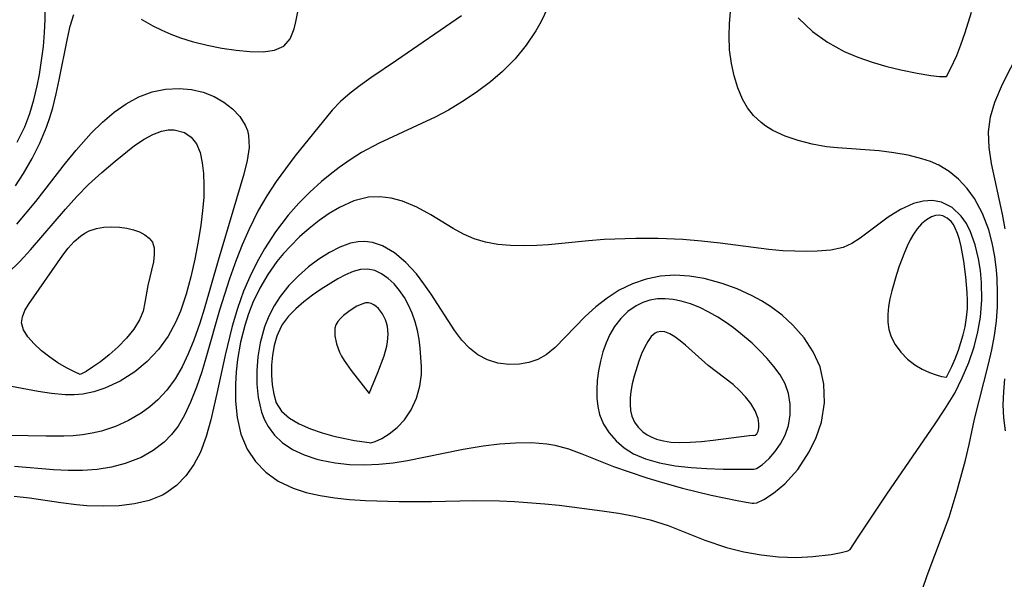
# Model space of a CAD drawing. Header units: inches. Extents: x 1073367 to 1082519, y 1569854 to 1574957.
# Tile 88 of 256: x 1074882 to 1074985, y 1573167 to 1573225. Entities that reach past the tile are written whole.
import ezdxf

# ---------------------------------------------------------------- set-up
doc = ezdxf.new("R2010")
doc.units = ezdxf.units.IN
doc.header["$MEASUREMENT"] = 0
doc.layers.add('CGG_CurvaNivelLidar_v1', color=7, linetype='Continuous', lineweight=30, true_color=0x008008)

msp = doc.modelspace()

# ---------------------------------------------------------------- linework, layer by layer
at = {"layer": 'CGG_CurvaNivelLidar_v1'}
for points in [[(1074881.9483, 1573212.3818, 66.5), (1074882.7373, 1573213.9861, 66.5), (1074883.2474, 1573215.3755, 66.5), (1074883.6715, 1573216.7993, 66.5), (1074884.0215, 1573218.2493, 66.5), (1074884.2532, 1573219.4209, 66.5), (1074884.487, 1573220.8662, 66.5), (1074884.6687, 1573222.3209, 66.5), (1074884.7966, 1573223.7812, 66.5), (1074884.8658, 1573225.1439, 66.5), (1074884.8922, 1573227.861, 66.5), (1074884.8036, 1573230.2695, 66.5), (1074884.6306, 1573232.0048, 66.5), (1074884.3669, 1573233.7039, 66.5), (1074884.0584, 1573235.184, 66.5), (1074883.6722, 1573236.6075, 66.5), (1074883.1915, 1573237.955, 66.5), (1074882.682, 1573239.0272, 66.5), (1074881.8173, 1573240.3128, 66.5)], [(1074894.8219, 1573225.1825, 66), (1074896.0531, 1573224.4827, 66), (1074896.9698, 1573224.0243, 66), (1074897.9189, 1573223.61, 66), (1074898.898, 1573223.2452, 66), (1074900.1376, 1573222.8534, 66), (1074901.6842, 1573222.4624, 66), (1074903.2205, 1573222.1634, 66), (1074904.713, 1573221.9473, 66), (1074906.125, 1573221.812, 66), (1074907.4919, 1573221.7773, 66), (1074908.6947, 1573221.9395, 66), (1074909.654, 1573222.3862, 66), (1074910.2988, 1573223.1447, 66), (1074910.7195, 1573224.1623, 66), (1074910.9067, 1573224.9139, 66), (1074912.2306, 1573231.4411, 66)], [(1074976.0097, 1573165.9032, 66.5), (1074976.495, 1573167.3378, 66.5), (1074978.792, 1573173.4, 66.5), (1074979.6026, 1573176.1551, 66.5), (1074980.4623, 1573179.3125, 66.5), (1074980.856, 1573180.9508, 66.5), (1074981.4265, 1573183.585, 66.5), (1074982.8726, 1573189.3164, 66.5), (1074983.2035, 1573190.7989, 66.5), (1074983.4788, 1573192.2912, 66.5), (1074983.6797, 1573193.7913, 66.5), (1074983.7884, 1573195.2626, 66.5), (1074983.8142, 1573196.7326, 66.5), (1074983.7627, 1573198.1944, 66.5), (1074983.695, 1573199.0653, 66.5), (1074983.5164, 1573200.5086, 66.5), (1074983.2506, 1573201.9195, 66.5), (1074982.8866, 1573203.2852, 66.5), (1074982.2453, 1573204.9731, 66.5), (1074981.4077, 1573206.5242, 66.5), (1074980.6369, 1573207.5824, 66.5), (1074979.7564, 1573208.5256, 66.5), (1074978.7734, 1573209.3378, 66.5), (1074977.6904, 1573209.9968, 66.5), (1074976.8375, 1573210.3707, 66.5), (1074975.9392, 1573210.6717, 66.5), (1074974.5147, 1573211.029, 66.5), (1074973.0329, 1573211.2925, 66.5), (1074971.5179, 1573211.479, 66.5), (1074967.1795, 1573211.7823, 66.5), (1074966.0328, 1573211.9188, 66.5), (1074964.544, 1573212.1813, 66.5), (1074963.1014, 1573212.544, 66.5), (1074961.729, 1573213.0155, 66.5), (1074960.4553, 1573213.6111, 66.5), (1074959.7191, 1573214.0604, 66.5), (1074959.2324, 1573214.4222, 66.5), (1074958.4601, 1573215.1501, 66.5), (1074957.827, 1573215.9651, 66.5), (1074957.3039, 1573216.869, 66.5), (1074956.8079, 1573218.0413, 66.5), (1074956.4322, 1573219.2865, 66.5), (1074956.1587, 1573220.5795, 66.5), (1074955.9713, 1573221.9806, 66.5), (1074955.9078, 1573223.3943, 66.5), (1074955.9674, 1573224.7124, 66.5), (1074956.1942, 1573227.6431, 66.5)], [(1074937.029, 1573226.3301, 66.5), (1074936.404, 1573224.9482, 66.5), (1074935.8445, 1573223.9652, 66.5), (1074934.8301, 1573222.4792, 66.5), (1074933.6701, 1573221.0645, 66.5), (1074932.3746, 1573219.7413, 66.5), (1074931.1154, 1573218.6576, 66.5), (1074929.7757, 1573217.6504, 66.5), (1074928.3772, 1573216.7069, 66.5), (1074926.7476, 1573215.7203, 66.5), (1074925.3745, 1573214.9944, 66.5), (1074923.9687, 1573214.3208, 66.5), (1074919.559, 1573212.2998, 66.5), (1074917.7173, 1573211.2963, 66.5), (1074916.5476, 1573210.5532, 66.5), (1074915.4109, 1573209.7529, 66.5), (1074914.4799, 1573209.0387, 66.5), (1074913.5743, 1573208.2894, 66.5), (1074912.3597, 1573207.1901, 66.5), (1074911.2025, 1573206.029, 66.5), (1074910.1097, 1573204.8072, 66.5), (1074908.7747, 1573203.0805, 66.5), (1074907.6291, 1573201.3072, 66.5), (1074906.8294, 1573199.8755, 66.5), (1074906.1048, 1573198.3988, 66.5), (1074905.4594, 1573196.8804, 66.5), (1074904.8202, 1573195.0861, 66.5), (1074904.2767, 1573193.2531, 66.5), (1074903.5449, 1573190.2282, 66.5), (1074902.6874, 1573186.2532, 66.5), (1074902.062, 1573183.5162, 66.5), (1074901.5907, 1573181.7859, 66.5), (1074900.9936, 1573180.1628, 66.5), (1074900.3134, 1573178.8699, 66.5), (1074899.4831, 1573177.7082, 66.5), (1074898.5102, 1573176.702, 66.5), (1074897.3938, 1573175.8851, 66.5), (1074897.0511, 1573175.694, 66.5), (1074895.6557, 1573175.1269, 66.5), (1074894.1393, 1573174.7686, 66.5), (1074892.5369, 1573174.5768, 66.5), (1074890.8767, 1573174.5215, 66.5), (1074889.1819, 1573174.5828, 66.5), (1074888.1053, 1573174.6765, 66.5), (1074886.4796, 1573174.8821, 66.5), (1074883.2303, 1573175.3592, 66.5), (1074881.6167, 1573175.5406, 66.5)], [(1074928.1124, 1573225.5121, 66), (1074921.3679, 1573220.8649, 66), (1074918.7038, 1573219.0705, 66), (1074917.5888, 1573218.2947, 66), (1074916.5265, 1573217.4883, 66), (1074915.5419, 1573216.6211, 66), (1074914.6746, 1573215.7007, 66), (1074910.8057, 1573210.9187, 66), (1074909.8083, 1573209.6311, 66), (1074908.8449, 1573208.2992, 66), (1074907.8761, 1573206.8163, 66), (1074906.9879, 1573205.271, 66), (1074906.0116, 1573203.2788, 66), (1074905.3276, 1573201.7085, 66), (1074904.6889, 1573200.1087, 66), (1074903.9928, 1573198.1877, 66), (1074902.9718, 1573194.9359, 66), (1074901.6287, 1573190.1564, 66), (1074901.1204, 1573188.5049, 66), (1074900.5677, 1573186.9002, 66), (1074899.9596, 1573185.3608, 66), (1074899.3156, 1573183.9857, 66), (1074898.6614, 1573182.8613, 66), (1074897.9954, 1573181.9736, 66), (1074897.2322, 1573181.1835, 66), (1074896.0903, 1573180.3107, 66), (1074894.8152, 1573179.6064, 66), (1074893.1562, 1573178.9659, 66), (1074891.7306, 1573178.5972, 66), (1074890.2538, 1573178.3542, 66), (1074888.7414, 1573178.2367, 66), (1074887.2343, 1573178.2412, 66), (1074885.7125, 1573178.3285, 66), (1074881.6797, 1573178.6496, 66)], [(1074881.7683, 1573207.8608, 66), (1074882.6169, 1573209.1411, 66), (1074883.5185, 1573210.6895, 66), (1074884.3168, 1573212.2888, 66), (1074884.9978, 1573213.9336, 66), (1074885.342, 1573214.9362, 66), (1074885.6428, 1573215.9492, 66), (1074886.0111, 1573217.4134, 66), (1074886.3239, 1573218.8728, 66), (1074887.1645, 1573223.1823, 66), (1074887.464, 1573224.4567, 66), (1074887.8422, 1573225.6724, 66)], [(1074963.0856, 1573225.3102, 66.5), (1074964.5957, 1573223.885, 66.5), (1074966.1453, 1573222.7766, 66.5), (1074967.8757, 1573221.8239, 66.5), (1074969.3029, 1573221.2167, 66.5), (1074970.7613, 1573220.7122, 66.5), (1074972.2862, 1573220.2716, 66.5), (1074973.746, 1573219.9103, 66.5), (1074975.4614, 1573219.5481, 66.5), (1074976.8881, 1573219.314, 66.5), (1074977.7629, 1573219.2182, 66.5), (1074978.5, 1573219.2037, 66.5), (1074978.9309, 1573220.01, 66.5), (1074979.5668, 1573221.4151, 66.5), (1074979.9905, 1573222.5236, 66.5), (1074980.4292, 1573223.804, 66.5), (1074981.0951, 1573225.9174, 66.5)], [(1074984.6071, 1573203.3619, 66), (1074984.3213, 1573204.9165, 66), (1074983.1784, 1573210.1834, 66), (1074982.9172, 1573211.8368, 66), (1074982.8574, 1573213.4542, 66), (1074983.0724, 1573215.0246, 66), (1074983.5155, 1573216.5571, 66), (1074984.3064, 1573218.4321, 66), (1074986.0364, 1573221.8203, 66)], [(1074881.914, 1573203.8656, 65.5), (1074883.8727, 1573206.225, 65.5), (1074886.9697, 1573210.2175, 65.5), (1074888.0635, 1573211.5681, 65.5), (1074889.646, 1573213.3395, 65.5), (1074890.8059, 1573214.4731, 65.5), (1074892.0154, 1573215.5, 65.5), (1074893.2776, 1573216.3906, 65.5), (1074894.5979, 1573217.1054, 65.5), (1074895.9684, 1573217.6046, 65.5), (1074897.3725, 1573217.8934, 65.5), (1074898.7796, 1573217.972, 65.5), (1074900.0415, 1573217.8558, 65.5), (1074901.2559, 1573217.5736, 65.5), (1074902.396, 1573217.1369, 65.5), (1074903.4221, 1573216.5611, 65.5), (1074904.3244, 1573215.8627, 65.5), (1074905.0757, 1573215.06, 65.5), (1074905.6412, 1573214.1653, 65.5), (1074905.8727, 1573213.5887, 65.5), (1074905.996, 1573213.0765, 65.5), (1074906.047, 1573211.8234, 65.5), (1074905.8543, 1573210.4757, 65.5), (1074905.5022, 1573209.0473, 65.5), (1074902.8245, 1573200.0861, 65.5), (1074901.3786, 1573195.0189, 65.5), (1074900.9176, 1573193.5606, 65.5), (1074900.2937, 1573191.7822, 65.5), (1074899.7216, 1573190.3815, 65.5), (1074899.0781, 1573189.0409, 65.5), (1074898.3483, 1573187.7781, 65.5), (1074897.5122, 1573186.6156, 65.5), (1074896.5757, 1573185.5996, 65.5), (1074895.7266, 1573184.861, 65.5), (1074894.8139, 1573184.202, 65.5), (1074893.5212, 1573183.4457, 65.5), (1074892.1527, 1573182.8245, 65.5), (1074890.7222, 1573182.3468, 65.5), (1074889.7284, 1573182.1126, 65.5), (1074888.7161, 1573181.9497, 65.5), (1074887.7629, 1573181.8595, 65.5), (1074886.8003, 1573181.8165, 65.5), (1074884.9472, 1573181.8184, 65.5), (1074881.2236, 1573181.8855, 65.5)], [(1074880.9425, 1573198.718, 65), (1074882.255, 1573200.0062, 65), (1074883.3418, 1573201.1831, 65), (1074886.9748, 1573205.4212, 65), (1074888.1489, 1573206.736, 65), (1074889.3571, 1573207.9838, 65), (1074890.7358, 1573209.2507, 65), (1074892.1245, 1573210.4291, 65), (1074894.1425, 1573212.0337, 65), (1074895.1306, 1573212.7017, 65), (1074896.0479, 1573213.1985, 65), (1074896.954, 1573213.5353, 65), (1074897.6169, 1573213.6611, 65), (1074898.2573, 1573213.6732, 65), (1074899.3262, 1573213.3967, 65), (1074900.0398, 1573212.9128, 65), (1074900.5875, 1573212.2209, 65), (1074900.9534, 1573211.3193, 65), (1074901.1722, 1573210.256, 65), (1074901.2933, 1573209.143, 65), (1074901.3445, 1573207.9409, 65), (1074901.323, 1573206.6721, 65), (1074901.2145, 1573205.234, 65), (1074901.0309, 1573203.7576, 65), (1074900.7532, 1573202.0519, 65), (1074900.4056, 1573200.213, 65), (1074900.0007, 1573198.3789, 65), (1074899.5175, 1573196.5755, 65), (1074898.925, 1573194.8315, 65), (1074898.4071, 1573193.6265, 65), (1074897.6292, 1573192.2053, 65), (1074896.619, 1573190.8143, 65), (1074895.4538, 1573189.5727, 65), (1074894.1592, 1573188.4921, 65), (1074892.6502, 1573187.5342, 65), (1074891.049, 1573186.7962, 65), (1074889.9177, 1573186.4317, 65), (1074888.7636, 1573186.2007, 65), (1074887.8546, 1573186.1235, 65), (1074886.9377, 1573186.1239, 65), (1074885.5222, 1573186.2398, 65), (1074884.1103, 1573186.4569, 65), (1074881.3444, 1573186.9857, 65)], [(1074984.6455, 1573182.3624, 66), (1074984.4534, 1573183.7386, 66), (1074984.4026, 1573185.0653, 66), (1074984.4489, 1573186.414, 66), (1074984.5572, 1573187.783, 66)]]:
    msp.add_polyline3d(points, dxfattribs=at)
for points in [[(1074968.5, 1573170.0186, 67), (1074969.3071, 1573171.3146, 67), (1074972.3582, 1573175.9045, 67), (1074977.2651, 1573182.9936, 67), (1074978.3414, 1573184.6086, 67), (1074979.3506, 1573186.2988, 67), (1074980.1417, 1573187.8696, 67), (1074980.8203, 1573189.4743, 67), (1074981.3805, 1573191.1166, 67), (1074981.7734, 1573192.6503, 67), (1074982.0379, 1573194.1987, 67), (1074982.1734, 1573196.0075, 67), (1074982.1424, 1573197.7948, 67), (1074982.0272, 1573199.0456, 67), (1074981.8382, 1573200.258, 67), (1074981.4895, 1573201.7231, 67), (1074981.0061, 1573203.0663, 67), (1074980.5642, 1573203.9317, 67), (1074980.0404, 1573204.693, 67), (1074979.0937, 1573205.6042, 67), (1074977.9875, 1573206.1645, 67), (1074977.057, 1573206.3169, 67), (1074976.0796, 1573206.2523, 67), (1074975.0852, 1573205.9975, 67), (1074973.7386, 1573205.3882, 67), (1074972.4284, 1573204.5733, 67), (1074969.536, 1573202.4067, 67), (1074968.6764, 1573201.8581, 67), (1074967.7761, 1573201.4433, 67), (1074966.4849, 1573201.1468, 67), (1074965.0766, 1573201.0412, 67), (1074963.9361, 1573201.0189, 67), (1074962.7413, 1573201.0366, 67), (1074961.5045, 1573201.101, 67), (1074960.0259, 1573201.2391, 67), (1074954.992, 1573201.8837, 67), (1074953.0508, 1573202.0911, 67), (1074951.0947, 1573202.2542, 67), (1074948.5532, 1573202.3763, 67), (1074946.2343, 1573202.3809, 67), (1074942.9432, 1573202.2501, 67), (1074941.3204, 1573202.1317, 67), (1074937.1452, 1573201.7159, 67), (1074935.9336, 1573201.6371, 67), (1074934.5533, 1573201.6033, 67), (1074933.1999, 1573201.6401, 67), (1074931.8849, 1573201.7588, 67), (1074930.6198, 1573201.9772, 67), (1074929.4188, 1573202.3293, 67), (1074928.3138, 1573202.8236, 67), (1074927.2439, 1573203.4226, 67), (1074924.9089, 1573204.8387, 67), (1074923.467, 1573205.6293, 67), (1074921.9815, 1573206.2572, 67), (1074920.8117, 1573206.5675, 67), (1074919.6244, 1573206.7064, 67), (1074918.4372, 1573206.653, 67), (1074916.9146, 1573206.2749, 67), (1074915.4257, 1573205.6068, 67), (1074914.3577, 1573204.9706, 67), (1074913.3121, 1573204.2358, 67), (1074912.2909, 1573203.4202, 67), (1074911.2907, 1573202.5297, 67), (1074910.3279, 1573201.5774, 67), (1074909.612, 1573200.7948, 67), (1074908.9345, 1573199.973, 67), (1074907.9866, 1573198.6319, 67), (1074907.1513, 1573197.2064, 67), (1074906.4338, 1573195.7105, 67), (1074905.9742, 1573194.5361, 67), (1074905.5862, 1573193.3343, 67), (1074905.1502, 1573191.5768, 67), (1074904.8468, 1573189.7984, 67), (1074904.7066, 1573188.5023, 67), (1074904.6301, 1573187.2142, 67), (1074904.6313, 1573185.463, 67), (1074904.7885, 1573183.7671, 67), (1074905.1807, 1573182.042, 67), (1074905.8394, 1573180.459, 67), (1074906.7031, 1573179.174, 67), (1074907.7866, 1573178.0652, 67), (1074909.0602, 1573177.1524, 67), (1074910.6079, 1573176.4136, 67), (1074911.9845, 1573175.9695, 67), (1074913.434, 1573175.6395, 67), (1074914.9371, 1573175.3992, 67), (1074916.4786, 1573175.2303, 67), (1074918.1367, 1573175.116, 67), (1074921.6307, 1573175.0323, 67), (1074924.9816, 1573175.039, 67), (1074929.3821, 1573175.1153, 67), (1074932.0523, 1573175.0788, 67), (1074933.633, 1573175.0108, 67), (1074936.7651, 1573174.7845, 67), (1074938.2415, 1573174.6332, 67), (1074942.7201, 1573174.0578, 67), (1074944.4075, 1573173.7999, 67), (1074946.0754, 1573173.4906, 67), (1074947.7131, 1573173.1035, 67), (1074949.5843, 1573172.5124, 67), (1074953.4094, 1573170.9991, 67), (1074955.6436, 1573170.2528, 67), (1074957.4289, 1573169.7975, 67), (1074959.2439, 1573169.4658, 67), (1074961.0372, 1573169.2717, 67), (1074962.9091, 1573169.2174, 67), (1074964.6214, 1573169.292, 67), (1074966.5174, 1573169.5139, 67), (1074967.5686, 1573169.7122, 67), (1074968.2503, 1573169.8917, 67)], [(1074978.5, 1573187.947, 67.5), (1074979.0635, 1573189.0673, 67.5), (1074979.4054, 1573189.8523, 67.5), (1074979.7604, 1573190.7748, 67.5), (1074980.2461, 1573192.3598, 67.5), (1074980.4339, 1573193.1891, 67.5), (1074980.5881, 1573194.1524, 67.5), (1074980.6729, 1573195.0785, 67.5), (1074980.6934, 1573195.9323, 67.5), (1074980.6569, 1573196.7608, 67.5), (1074980.5143, 1573198.3947, 67.5), (1074980.3056, 1573200.006, 67.5), (1074980.023, 1573201.5537, 67.5), (1074979.8422, 1573202.2818, 67.5), (1074979.6486, 1573202.893, 67.5), (1074979.4143, 1573203.4512, 67.5), (1074979.2143, 1573203.8099, 67.5), (1074978.9858, 1573204.1249, 67.5), (1074978.585, 1573204.5007, 67.5), (1074978.1268, 1573204.7292, 67.5), (1074977.7465, 1573204.7875, 67.5), (1074977.3507, 1573204.751, 67.5), (1074976.9518, 1573204.6272, 67.5), (1074976.4193, 1573204.3283, 67.5), (1074975.9146, 1573203.906, 67.5), (1074975.4507, 1573203.3825, 67.5), (1074975.0714, 1573202.8295, 67.5), (1074974.729, 1573202.2222, 67.5), (1074974.4156, 1573201.5755, 67.5), (1074974.1252, 1573200.9005, 67.5), (1074973.5984, 1573199.4972, 67.5), (1074973.3042, 1573198.6101, 67.5), (1074972.8252, 1573196.9433, 67.5), (1074972.6305, 1573196.1108, 67.5), (1074972.4804, 1573195.2835, 67.5), (1074972.3929, 1573194.465, 67.5), (1074972.3944, 1573193.6598, 67.5), (1074972.5042, 1573192.8983, 67.5), (1074972.7479, 1573192.1297, 67.5), (1074973.169, 1573191.333, 67.5), (1074973.7405, 1573190.5534, 67.5), (1074974.4334, 1573189.8363, 67.5), (1074975.2173, 1573189.224, 67.5), (1074975.9869, 1573188.7764, 67.5), (1074976.7451, 1573188.4363, 67.5), (1074977.4338, 1573188.1926, 67.5), (1074977.9951, 1573188.0354, 67.5)], [(1074888.5, 1573188.226, 64.5), (1074887.8305, 1573188.5322, 64.5), (1074887.0827, 1573188.9233, 64.5), (1074886.1862, 1573189.4531, 64.5), (1074885.3248, 1573190.0366, 64.5), (1074884.4762, 1573190.6984, 64.5), (1074883.6993, 1573191.4123, 64.5), (1074883.0535, 1573192.1508, 64.5), (1074882.5999, 1573192.886, 64.5), (1074882.3993, 1573193.5896, 64.5), (1074882.4872, 1573194.2353, 64.5), (1074882.7559, 1573194.8677, 64.5), (1074883.129, 1573195.5123, 64.5), (1074886.6917, 1573200.6535, 64.5), (1074887.2608, 1573201.3804, 64.5), (1074887.8621, 1573202.0467, 64.5), (1074888.5098, 1573202.6238, 64.5), (1074888.9692, 1573202.9379, 64.5), (1074889.4366, 1573203.1775, 64.5), (1074890.183, 1573203.4237, 64.5), (1074890.9667, 1573203.5572, 64.5), (1074891.7685, 1573203.5983, 64.5), (1074892.5699, 1573203.5596, 64.5), (1074893.3517, 1573203.4461, 64.5), (1074894.0313, 1573203.2773, 64.5), (1074894.6596, 1573203.0493, 64.5), (1074895.2154, 1573202.7619, 64.5), (1074895.6725, 1573202.4107, 64.5), (1074895.998, 1573201.9861, 64.5), (1074896.18, 1573201.3906, 64.5), (1074896.194, 1573200.7066, 64.5), (1074896.094, 1573199.9575, 64.5), (1074895.5343, 1573197.4711, 64.5), (1074895.2143, 1573195.7044, 64.5), (1074895.0218, 1573194.8281, 64.5), (1074894.6663, 1573193.9058, 64.5), (1074894.0805, 1573192.9456, 64.5), (1074893.3145, 1573191.9966, 64.5), (1074892.434, 1573191.0923, 64.5), (1074891.504, 1573190.2654, 64.5), (1074890.5889, 1573189.5478, 64.5), (1074889.77, 1573188.9766, 64.5), (1074889.1002, 1573188.5545, 64.5)], [(1074958.5, 1573174.866, 67.5), (1074958.7957, 1573174.8986, 67.5), (1074959.5126, 1573175.2485, 67.5), (1074960.5345, 1573175.9002, 67.5), (1074961.6999, 1573176.854, 67.5), (1074963.0444, 1573178.3476, 67.5), (1074964.2429, 1573180.1813, 67.5), (1074964.9677, 1573181.6842, 67.5), (1074965.4971, 1573183.263, 67.5), (1074965.8187, 1573185.2764, 67.5), (1074965.7715, 1573187.2412, 67.5), (1074965.3734, 1573189.0291, 67.5), (1074964.6627, 1573190.5718, 67.5), (1074963.7015, 1573192.0296, 67.5), (1074962.5496, 1573193.3628, 67.5), (1074961.434, 1573194.3949, 67.5), (1074960.2144, 1573195.313, 67.5), (1074959.2759, 1573195.8984, 67.5), (1074958.2987, 1573196.4255, 67.5), (1074956.7652, 1573197.1264, 67.5), (1074955.1866, 1573197.7065, 67.5), (1074953.3393, 1573198.2038, 67.5), (1074951.8112, 1573198.4556, 67.5), (1074950.2872, 1573198.5497, 67.5), (1074948.7825, 1573198.4599, 67.5), (1074947.2962, 1573198.1577, 67.5), (1074945.8609, 1573197.661, 67.5), (1074944.4944, 1573196.989, 67.5), (1074943.2411, 1573196.1791, 67.5), (1074942.0671, 1573195.2568, 67.5), (1074940.9697, 1573194.2623, 67.5), (1074937.853, 1573191.0273, 67.5), (1074936.8988, 1573190.2678, 67.5), (1074936.0318, 1573189.7931, 67.5), (1074935.1093, 1573189.4672, 67.5), (1074934.152, 1573189.2904, 67.5), (1074933.0155, 1573189.2701, 67.5), (1074931.9, 1573189.4211, 67.5), (1074930.8196, 1573189.7477, 67.5), (1074929.8079, 1573190.2727, 67.5), (1074928.9482, 1573190.9578, 67.5), (1074928.1612, 1573191.7986, 67.5), (1074927.4306, 1573192.7555, 67.5), (1074924.9512, 1573196.5775, 67.5), (1074924.207, 1573197.6631, 67.5), (1074923.4203, 1573198.6925, 67.5), (1074922.3277, 1573199.88, 67.5), (1074921.1499, 1573200.8723, 67.5), (1074919.9009, 1573201.6096, 67.5), (1074918.8767, 1573201.9589, 67.5), (1074918.0728, 1573202.0602, 67.5), (1074917.3664, 1573202.0257, 67.5), (1074916.5836, 1573201.8703, 67.5), (1074915.4797, 1573201.4781, 67.5), (1074914.379, 1573200.9198, 67.5), (1074913.2918, 1573200.2275, 67.5), (1074912.2297, 1573199.4263, 67.5), (1074911.1694, 1573198.4972, 67.5), (1074910.177, 1573197.4743, 67.5), (1074909.2833, 1573196.3555, 67.5), (1074908.6424, 1573195.3579, 67.5), (1074908.0973, 1573194.3012, 67.5), (1074907.6488, 1573193.1827, 67.5), (1074907.1836, 1573191.5174, 67.5), (1074906.9448, 1573190.0807, 67.5), (1074906.8353, 1573188.6401, 67.5), (1074906.8499, 1573187.2185, 67.5), (1074906.9918, 1573185.8398, 67.5), (1074907.3463, 1573184.3005, 67.5), (1074907.6387, 1573183.532, 67.5), (1074908.0123, 1573182.8141, 67.5), (1074908.6654, 1573181.9245, 67.5), (1074909.4662, 1573181.1586, 67.5), (1074910.5433, 1573180.4408, 67.5), (1074911.7557, 1573179.8747, 67.5), (1074913.0709, 1573179.4401, 67.5), (1074913.5403, 1573179.319, 67.5), (1074914.9885, 1573179.0382, 67.5), (1074916.4886, 1573178.8749, 67.5), (1074918.0236, 1573178.829, 67.5), (1074919.5135, 1573178.8963, 67.5), (1074921.0137, 1573179.0567, 67.5), (1074922.5164, 1573179.2941, 67.5), (1074928.278, 1573180.4756, 67.5), (1074930.3787, 1573180.8113, 67.5), (1074932.0667, 1573181.0135, 67.5), (1074933.7358, 1573181.1359, 67.5), (1074935.3765, 1573181.1502, 67.5), (1074936.977, 1573181.0196, 67.5), (1074937.8229, 1573180.8723, 67.5), (1074939.2201, 1573180.4906, 67.5), (1074940.608, 1573179.9802, 67.5), (1074943.8992, 1573178.6782, 67.5), (1074945.5242, 1573178.1, 67.5), (1074947.3593, 1573177.4946, 67.5), (1074949.2205, 1573176.9279, 67.5), (1074951.055, 1573176.4192, 67.5), (1074954.0511, 1573175.6924, 67.5), (1074956.7564, 1573175.1164, 67.5), (1074957.7011, 1573174.9425, 67.5), (1074958.3005, 1573174.8568, 67.5)], [(1074918.5, 1573181.1508, 68), (1074918.6907, 1573181.1375, 68), (1074919.1532, 1573181.2791, 68), (1074919.8224, 1573181.5892, 68), (1074920.6073, 1573182.0679, 68), (1074921.426, 1573182.7119, 68), (1074922.1959, 1573183.5177, 68), (1074922.8976, 1573184.5717, 68), (1074923.4247, 1573185.7549, 68), (1074923.7736, 1573186.9989, 68), (1074923.9461, 1573188.2314, 68), (1074923.9648, 1573189.0752, 68), (1074923.8284, 1573190.9606, 68), (1074923.7056, 1573191.8956, 68), (1074923.5353, 1573192.8161, 68), (1074923.3045, 1573193.7138, 68), (1074922.9953, 1573194.5963, 68), (1074922.6178, 1573195.4389, 68), (1074922.1787, 1573196.2329, 68), (1074921.6805, 1573196.9657, 68), (1074921.1038, 1573197.6439, 68), (1074920.4763, 1573198.2278, 68), (1074919.8089, 1573198.6997, 68), (1074919.1087, 1573199.0335, 68), (1074918.3803, 1573199.193, 68), (1074917.6241, 1573199.1498, 68), (1074916.8482, 1573198.9393, 68), (1074916.0577, 1573198.606, 68), (1074915.2566, 1573198.1846, 68), (1074913.5261, 1573197.1043, 68), (1074912.6148, 1573196.4644, 68), (1074911.7325, 1573195.7857, 68), (1074910.9012, 1573195.0652, 68), (1074910.149, 1573194.2942, 68), (1074909.513, 1573193.4575, 68), (1074909.372, 1573193.226, 68), (1074908.9087, 1573192.2039, 68), (1074908.6354, 1573191.2334, 68), (1074908.4643, 1573190.2256, 68), (1074908.3785, 1573189.199, 68), (1074908.3704, 1573188.1715, 68), (1074908.4408, 1573187.1615, 68), (1074908.6003, 1573186.1906, 68), (1074908.8718, 1573185.2848, 68), (1074909.4005, 1573184.43, 68), (1074910.2496, 1573183.6862, 68), (1074911.2566, 1573183.0981, 68), (1074912.4048, 1573182.5965, 68), (1074913.6224, 1573182.1764, 68), (1074914.8393, 1573181.8335, 68), (1074915.987, 1573181.5646, 68), (1074916.9974, 1573181.3669, 68)], [(1074918.5, 1573186.2478, 68.5), (1074919.4124, 1573188.4232, 68.5), (1074920.0757, 1573190.1805, 68.5), (1074920.3517, 1573191.1676, 68.5), (1074920.4309, 1573191.6256, 68.5), (1074920.4762, 1573192.4272, 68.5), (1074920.4056, 1573193.2125, 68.5), (1074920.3221, 1573193.5904, 68.5), (1074920.2113, 1573193.9285, 68.5), (1074919.9061, 1573194.5533, 68.5), (1074919.495, 1573195.0896, 68.5), (1074919.2532, 1573195.3108, 68.5), (1074918.9951, 1573195.4892, 68.5), (1074918.7235, 1573195.6158, 68.5), (1074918.4406, 1573195.6782, 68.5), (1074918.147, 1573195.6669, 68.5), (1074917.846, 1573195.5939, 68.5), (1074917.231, 1573195.3203, 68.5), (1074916.5461, 1573194.9012, 68.5), (1074915.8367, 1573194.3619, 68.5), (1074915.5248, 1573194.0643, 68.5), (1074915.2618, 1573193.7446, 68.5), (1074915.069, 1573193.3969, 68.5), (1074914.9674, 1573193.0325, 68.5), (1074914.9354, 1573192.6437, 68.5), (1074914.9579, 1573192.2382, 68.5), (1074915.1265, 1573191.4014, 68.5), (1074915.4316, 1573190.5642, 68.5), (1074915.6435, 1573190.1422, 68.5), (1074915.9221, 1573189.6783, 68.5), (1074916.6299, 1573188.6563, 68.5)], [(1074958.5, 1573178.3822, 68), (1074958.7604, 1573178.4496, 68), (1074959.333, 1573178.8277, 68), (1074960.0775, 1573179.4885, 68), (1074960.6803, 1573180.1785, 68), (1074961.248, 1573181.0026, 68), (1074961.7319, 1573181.9334, 68), (1074962.0843, 1573182.941, 68), (1074962.2704, 1573184.0466, 68), (1074962.2659, 1573185.1611, 68), (1074962.0836, 1573186.2418, 68), (1074961.7396, 1573187.2455, 68), (1074961.2061, 1573188.2029, 68), (1074960.568, 1573189.0681, 68), (1074959.8663, 1573189.9031, 68), (1074959.1127, 1573190.7061, 68), (1074958.3137, 1573191.4726, 68), (1074957.106, 1573192.4998, 68), (1074956.3782, 1573193.0689, 68), (1074955.6321, 1573193.609, 68), (1074954.7317, 1573194.1921, 68), (1074953.807, 1573194.718, 68), (1074952.8644, 1573195.181, 68), (1074951.9089, 1573195.5701, 68), (1074950.9446, 1573195.8684, 68), (1074950.1084, 1573196.0371, 68), (1074949.2766, 1573196.1133, 68), (1074948.4576, 1573196.0846, 68), (1074947.6877, 1573195.9463, 68), (1074946.9466, 1573195.7041, 68), (1074946.2441, 1573195.3629, 68), (1074945.4016, 1573194.7768, 68), (1074944.6494, 1573194.0547, 68), (1074943.9999, 1573193.2168, 68), (1074943.5216, 1573192.3922, 68), (1074943.1247, 1573191.5067, 68), (1074942.7994, 1573190.5773, 68), (1074942.5416, 1573189.6178, 68), (1074942.3457, 1573188.6129, 68), (1074942.2168, 1573187.6018, 68), (1074942.1593, 1573186.6846, 68), (1074942.1689, 1573185.7818, 68), (1074942.2611, 1573184.9032, 68), (1074942.457, 1573184.0602, 68), (1074942.8731, 1573183.0707, 68), (1074943.4541, 1573182.1584, 68), (1074944.1722, 1573181.3303, 68), (1074945.0114, 1573180.6016, 68), (1074945.9951, 1573179.9737, 68), (1074947.2266, 1573179.4484, 68), (1074948.6971, 1573179.0338, 68), (1074950.299, 1573178.744, 68), (1074951.9638, 1573178.5558, 68), (1074953.6059, 1573178.4466, 68), (1074955.295, 1573178.3926, 68)], [(1074958.5, 1573181.8984, 68.5), (1074958.6374, 1573181.9282, 68.5), (1074958.7833, 1573182.0744, 68.5), (1074958.9169, 1573182.335, 68.5), (1074959.0026, 1573182.6919, 68.5), (1074959.0107, 1573183.1499, 68.5), (1074958.9207, 1573183.6704, 68.5), (1074958.6342, 1573184.4369, 68.5), (1074958.1739, 1573185.2237, 68.5), (1074957.6274, 1573185.9225, 68.5), (1074956.9978, 1573186.5806, 68.5), (1074956.3264, 1573187.1821, 68.5), (1074953.7449, 1573189.1659, 68.5), (1074951.3945, 1573191.2757, 68.5), (1074950.8377, 1573191.7463, 68.5), (1074950.2903, 1573192.1549, 68.5), (1074949.753, 1573192.4739, 68.5), (1074949.228, 1573192.6683, 68.5), (1074948.8331, 1573192.707, 68.5), (1074948.4522, 1573192.6273, 68.5), (1074948.2255, 1573192.5115, 68.5), (1074947.8332, 1573192.1689, 68.5), (1074947.4579, 1573191.6617, 68.5), (1074947.1195, 1573191.0502, 68.5), (1074946.8108, 1573190.3648, 68.5), (1074946.5282, 1573189.6284, 68.5), (1074946.0439, 1573188.0682, 68.5), (1074945.8526, 1573187.2686, 68.5), (1074945.7095, 1573186.4695, 68.5), (1074945.637, 1573185.7915, 68.5), (1074945.6212, 1573185.1289, 68.5), (1074945.6749, 1573184.4912, 68.5), (1074945.8161, 1573183.8897, 68.5), (1074946.0917, 1573183.2816, 68.5), (1074946.4798, 1573182.7385, 68.5), (1074946.9648, 1573182.2701, 68.5), (1074947.3977, 1573181.9678, 68.5), (1074947.8739, 1573181.7158, 68.5), (1074948.3859, 1573181.5133, 68.5), (1074949.104, 1573181.3209, 68.5), (1074949.8715, 1573181.2025, 68.5), (1074950.7728, 1573181.1579, 68.5), (1074951.8741, 1573181.1869, 68.5), (1074953.0498, 1573181.2762, 68.5), (1074954.2413, 1573181.4035, 68.5), (1074958.0146, 1573181.8926, 68.5), (1074958.3879, 1573181.9211, 68.5)]]:
    msp.add_polyline3d(points, close=True, dxfattribs=at)

doc.saveas('drawing.dxf')
